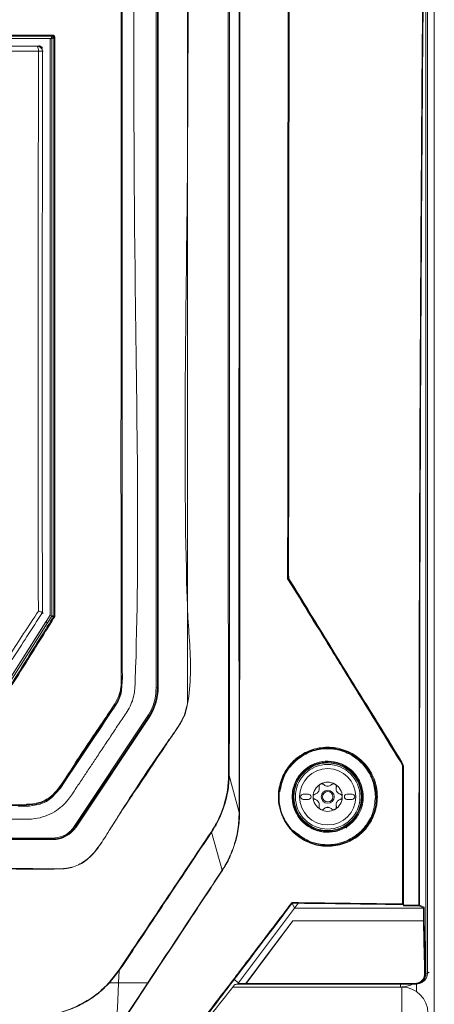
# Model space of a CAD drawing. Header units: millimetres. Extents: x 275 to 1254, y 266 to 807.
# Tile 24 of 41: x 431 to 511, y 511 to 700. Entities that reach past the tile are written whole.
import ezdxf

# ---------------------------------------------------------------- set-up
doc = ezdxf.new("R2010")
doc.units = ezdxf.units.MM
doc.header["$LTSCALE"] = 5

msp = doc.modelspace()

# ---------------------------------------------------------------- linework, layer by layer
at = {"color": 7, "linetype": 'Continuous', "lineweight": 15}
for p, q in [((510.88, 785.7), (510.88, 285.7)), ((457.38, 777.61), (457.38, 572.15)), ((457.65, 572.26), (457.65, 777.35)), ((457.79, 777.36), (457.79, 572.26)), ((437, 696.87), (349.77, 696.86)), ((437, 696.77), (437.32, 697.1)), ((437, 586.14), (437, 696.87)), ((437.33, 585.95), (437.33, 697.11)), ((437.72, 697.46), (437.72, 697.49)), ((482.8, 593.74), (482.87, 593.76)), ((482.8, 593.74), (482.8, 593.74)), ((483.17, 592.72), (483.1, 592.7)), ((483.1, 592.7), (483.1, 592.7)), ((435.53, 586.65), (435.7, 586.5)), ((435.53, 586.65), (435.53, 586.65)), ((436.24, 584.93), (437, 586.14)), ((422.15, 562.8), (436.2, 584.87)), ((422.18, 562.84), (436.24, 584.93)), ((422.36, 562.41), (436.52, 584.66)), ((436.2, 584.87), (436.24, 584.93)), ((436.2, 584.87), (436.52, 584.66)), ((436.52, 584.66), (437.33, 585.95)), ((437.33, 585.95), (436.95, 586.06)), ((457.65, 572.26), (457.38, 572.15)), ((455.7, 566.61), (441.66, 545.57)), ((441.88, 545.54), (455.92, 566.57)), ((456.05, 566.5), (442, 545.46)), ((455.92, 566.57), (455.7, 566.61)), ((504.59, 557.91), (504.66, 557.93)), ((504.96, 556.88), (504.88, 556.86)), ((504.95, 530.5), (504.96, 556.88)), ((471.46, 555.34), (473.34, 548.27)), ((499.35, 553.68), (499.74, 551.28)), ((486.68, 551.78), (485.68, 551.78)), ((485.68, 550.78), (486.68, 550.78)), ((495.08, 551.78), (494.08, 551.78)), ((494.08, 550.78), (495.08, 550.78)), ((499.7, 551.73), (499.7, 551.64)), ((441.88, 545.54), (441.66, 545.57)), ((437.5, 543.35), (349.27, 543.35)), ((349.27, 543.2), (437.5, 543.2)), ((437.5, 543.05), (349.27, 543.05)), ((437.5, 543.2), (437.5, 543.35)), ((437.5, 543.2), (437.5, 543.05)), ((484.03, 529.92), (473.24, 515.57)), ((483.57, 530.84), (483.57, 530.85)), ((483.57, 530.84), (484.03, 529.92)), ((484.71, 530.83), (483.57, 530.84)), ((484.03, 529.92), (484.55, 530.63)), ((484.71, 530.83), (484.55, 530.63)), ((484.74, 530.98), (504.77, 530.72)), ((504.88, 530.58), (504.88, 530.57)), ((508.79, 529.92), (508.77, 529.92)), ((508.79, 527.44), (508.79, 529.92)), ((508.94, 530.07), (508.94, 527.45)), ((474.71, 515.44), (483.68, 527.44)), ((483.68, 527.44), (508.79, 527.44)), ((508.79, 527.44), (508.79, 527.44)), ((448.39, 515.63), (450.21, 517.96)), ((450.31, 517.89), (448.46, 515.57)), ((450.19, 515.57), (450.31, 517.89)), ((472.41, 516.19), (473.24, 515.57)), ((509.15, 517.32), (509.26, 517.33)), ((509.26, 517.33), (509.59, 517.41)), ((448.46, 515.57), (450.19, 515.57)), ((449.72, 506.36), (455.79, 515.57)), ((455.86, 515.53), (449.78, 506.32)), ((472.14, 514.73), (504.64, 514.73)), ((504.38, 514.75), (472.16, 514.75)), ((472.5, 515.18), (472.99, 515.29)), ((474.48, 515.28), (472.98, 515.28)), ((473.24, 515.57), (473.14, 515.43)), ((473.14, 515.43), (474.66, 515.43)), ((474.54, 515.3), (474.61, 515.33)), ((507.17, 515.32), (474.59, 515.32)), ((474.71, 515.44), (507.17, 515.44)), ((497.68, 514.73), (497.68, 514.75)), ((497.88, 514.75), (497.88, 514.73)), ((504.64, 509.73), (504.64, 514.73)), ((507.17, 515.44), (507.17, 515.32)), ((507.46, 515.34), (507.56, 515.36)), ((508.56, 515.66), (508.82, 515.8))]:
    msp.add_line(p, q, dxfattribs=at)
at = {"color": 8, "linetype": 'Continuous', "lineweight": 15}
for p, q in [((437.27, 697.1), (437.5, 697.34)), ((434.54, 695.41), (434.72, 695.49)), ((435.7, 694.48), (435.54, 694.41)), ((490.46, 557.78), (490.48, 557.78)), ((490.48, 557.78), (490.48, 557.78)), ((490.48, 544.78), (490.46, 544.78)), ((490.48, 544.78), (490.48, 544.78)), ((509.59, 517.41), (509.88, 517.57)), ((504.38, 515.32), (504.38, 514.75)), ((507.48, 515.31), (507.48, 513.84))]:
    msp.add_line(p, q, dxfattribs=at)
at = {"color": 7, "linetype": 'Continuous', "lineweight": 15, "flags": 128}
for points in [[(509.59, 782.6), (509.59, 684.61), (509.59, 517.41)], [(450.88, 575.36), (450.88, 576.93), (450.88, 579.83), (450.88, 582.74), (450.88, 591.88), (450.88, 608.2), (450.88, 637.33), (450.88, 778.59)], [(509.26, 517.33), (509.26, 550.74), (509.26, 692.4), (509.26, 720.69), (509.26, 738.39), (509.26, 756.1), (509.26, 760.63)], [(430.87, 549.48), (433, 549.48), (435.1, 549.88), (436.29, 550.4), (437.36, 551.11), (439, 552.93), (440.43, 555.08), (441.76, 557.07), (443.05, 559), (444.34, 560.93), (444.97, 561.88), (445.6, 562.83), (446.23, 563.78), (446.87, 564.72), (447.5, 565.67), (448.13, 566.62), (448.76, 567.57), (449.4, 568.51), (449.78, 569.1), (450.09, 569.65), (450.36, 570.25), (450.58, 570.89), (450.74, 571.56), (450.88, 574.02), (450.88, 574.57)], [(468.04, 544.46), (469.06, 540.83), (470.08, 537.17)], [(508.77, 529.92), (499.06, 529.92), (484.03, 529.92)], [(504.88, 530.57), (504.95, 530.36), (504.96, 530.35)], [(508.77, 529.92), (508.73, 529.94), (508.59, 530), (508.02, 530.25), (507.89, 530.31)], [(508.04, 530.46), (508.47, 530.27), (508.92, 530.07), (508.94, 530.07)], [(474.66, 515.43), (479.35, 521.68), (483.68, 527.44)], [(509, 517.29), (509, 517.59), (508.97, 518.77), (508.87, 523.5), (508.79, 527.44)], [(508.94, 527.45), (508.94, 527.16), (508.97, 525.97), (509.07, 521.25), (509.15, 517.32)], [(449.72, 506.36), (450.02, 512.15), (450.19, 515.57)], [(472.53, 515.22), (472.55, 515.23), (472.65, 515.25), (473.03, 515.33), (473.07, 515.34), (473.07, 515.34)], [(474.59, 515.34), (474.6, 515.35), (474.64, 515.37), (474.66, 515.38), (474.67, 515.38)]]:
    msp.add_lwpolyline(points, dxfattribs=at)
at = {"color": 8, "linetype": 'Continuous', "lineweight": 15, "flags": 128}
for points in [[(437.7, 697.14), (437.69, 697.12), (437.63, 697.07), (437.47, 696.9)], [(437.47, 586.04), (437.54, 586.01), (437.7, 585.97)], [(490.24, 557.78), (490.24, 557.79), (490.24, 557.8), (490.24, 557.81), (490.24, 557.82), (490.24, 557.82)], [(490.24, 544.78), (490.24, 544.77), (490.24, 544.76), (490.24, 544.75), (490.24, 544.75), (490.24, 544.74)]]:
    msp.add_lwpolyline(points, dxfattribs=at)
at = {"color": 7, "linetype": 'Continuous', "lineweight": 15}
for radius in [6.5, 6.21, 5.41, 1.25, 1]:
    msp.add_circle((490.38, 551.28), radius, dxfattribs=at)
for centre, radius, start, end in [((435.94, 697.49), 1.57, 354.2239, 1.8788), ((437.86, 695.93), 1.22, 87.6444, 97.3939), ((433.46, 694.66), 1.31, 351.1146, 34.7572), ((434.54, 694.41), 1, 0.1367, 89.8881), ((434.9, 690.51), 3.96, 80.7096, 92.0559), ((484.8, 593.75), 2, 180.0429, 211.5494), ((484.8, 593.75), 2, 180.0063, 211.5821), ((436.72, 584.07), 2.03, 56.5707, 62.3676), ((437.85, 580.05), 5.92, 89.467, 91.472), ((447.41, 572.26), 10.23, 326.2624, 359.9966), ((447.41, 572.26), 10.38, 326.2622, 359.9966), ((457.76, 571.37), 0.896, 88.0539, 97.5743), ((455.48, 565.71), 0.972, 54.4996, 63.0299), ((490.38, 551.28), 6.54, 91.2236, 268.7764), ((489.82, 557.15), 0.915, 43.4773, 46.6988), ((490.38, 551.28), 6.5, 270.8796, 89.1204), ((504.4, 558.03), 0.227, 295.9641, 325.9988), ((504.79, 553.98), 2.88, 88.2025, 90.4121), ((490.38, 551.28), 2.8, 60, 120), ((490.38, 551.28), 2.8, 120, 180), ((490.38, 551.28), 2.03, 147.5089, 152.4911), ((487.7, 552.83), 1.07, 325.2504, 334.7496), ((490.38, 551.28), 2.03, 87.5089, 92.4911), ((490.38, 554.37), 1.07, 265.2504, 274.7496), ((490.38, 551.28), 2.8, 0, 60), ((490.38, 551.28), 2.03, 27.5089, 32.4911), ((493.06, 552.83), 1.07, 205.2504, 214.7496), ((485.68, 551.28), 0.5, 90, 270), ((486.68, 551.28), 0.5, 270, 90), ((490.38, 551.28), 2.8, 180, 240), ((490.38, 551.28), 2.03, 207.5089, 212.4911), ((487.7, 549.74), 1.07, 25.2504, 34.7496), ((490.38, 551.28), 2.8, 300, 0), ((490.38, 551.28), 2.03, 327.5089, 332.4911), ((493.06, 549.74), 1.07, 145.2504, 154.7496), ((494.08, 551.28), 0.5, 90, 270), ((495.08, 551.28), 0.5, 270, 90), ((490.38, 551.28), 2.8, 240, 300), ((490.38, 548.19), 1.07, 85.2504, 94.7496), ((490.38, 551.28), 2.03, 267.5089, 272.4911), ((437.5, 548.46), 5.27, 269.9858, 326.2479), ((437.5, 548.47), 5.41, 269.9853, 326.248), ((441.43, 544.67), 0.975, 54.514, 63.017), ((480, 555.26), 14.82, 314.8125, 315.0113), ((494.08, 546.07), 0.75, 220.4152, 270), ((507.74, 530.43), 0.188, 320.2632, 9.074), ((507.89, 530.46), 0.15, 270.5744, 359.7486), ((507.94, 553.15), 22.7, 269.9745, 270.247), ((472.15, 516.01), 0.318, 34.0439, 57.2758), ((509.03, 517.59), 0.299, 265.2891, 294.5518), ((449.33, 516.58), 1.34, 225.2155, 229.1686), ((454.85, 514.03), 1.8, 56.0315, 58.4004), ((504.38, 519.75), 5, 270, 297.5398), ((504.64, 509.73), 5, 0, 90)]:
    msp.add_arc(centre, radius, start, end, dxfattribs=at)
at = {"color": 8, "linetype": 'Continuous', "lineweight": 15}
for centre, radius, start, end in [((421.21, 529.18), 59.02, 73.8141, 74.0438), ((490.44, 557.72), 0.1, 89.4934, 141.1361), ((490.44, 544.85), 0.1, 218.8375, 270.533), ((507.27, 517.32), 1.99, 278.4157, 0.3212), ((507.59, 517.41), 2, 299.1344, 0.0445)]:
    msp.add_arc(centre, radius, start, end, dxfattribs=at)
at = {"color": 7, "linetype": 'Continuous', "lineweight": 15}
msp.add_ellipse((434.81, 694.69), major_axis=(0.611, 0.52), ratio=0.997228, start_param=6.023946, end_param=7.148154, dxfattribs=at)
for points, knots in [([(333.38, 778.84), (333.38, 739.51), (333.38, 682.87), (333.38, 618.62), (333.38, 592.7), (333.38, 583.09), (333.38, 580.1), (333.38, 577.1), (333.38, 574.1), (333.39, 571.06), (334.63, 567.82), (336.86, 564.86), (339.03, 561.5), (341.24, 558.22), (343.1, 555.41), (344.67, 553.09), (345.95, 551.04), (347.94, 548.85), (350.79, 547.33), (353.74, 546.91), (356.24, 546.99), (358.52, 546.97), (363.92, 546.98), (372.37, 546.98), (383.97, 546.98), (395.58, 546.98), (407.3, 546.98), (419.22, 546.96), (428.15, 547.03), (434.51, 546.93), (437.88, 548.14), (440.46, 550.46), (441.98, 552.93), (443.36, 554.96), (444.66, 556.91), (445.99, 558.91), (447.38, 560.99), (448.84, 563.16), (450.3, 565.4), (451.94, 567.68), (453.27, 570.44), (454.26, 597.73), (452.71, 666.78), (453.12, 735.3), (453.38, 778.84)], [0, 0, 0, 0, 0.210693, 0.303394, 0.344186, 0.349529, 0.354871, 0.360213, 0.365556, 0.370983, 0.376371, 0.383753, 0.390783, 0.397775, 0.404988, 0.40878, 0.412789, 0.417945, 0.424439, 0.429606, 0.433738, 0.437806, 0.441821, 0.462638, 0.483084, 0.503898, 0.524796, 0.545874, 0.567667, 0.572739, 0.579753, 0.586225, 0.590909, 0.595245, 0.599402, 0.603452, 0.60811, 0.612766, 0.617496, 0.622393, 0.627865, 0.633556, 0.767142, 1, 1, 1, 1]), ([(450.84, 778.33), (450.83, 763.22), (450.8, 732.98), (450.82, 687.58), (450.7, 642.14), (451.03, 605.67), (450.58, 583.17), (450.94, 574.78), (450.86, 571.76), (449.84, 569.27), (448.52, 567.35), (445.71, 563.4), (442.53, 558.63), (439.49, 553.7), (437.32, 551.09), (435, 549.87), (429.77, 549.45), (418.43, 549.91), (400.84, 549.64), (381.2, 549.75), (366.37, 549.65), (357.94, 549.74), (354.49, 549.64), (352.43, 549.75), (350.24, 550.58), (347.77, 552.77), (345.62, 556.2), (342.95, 560.53), (339.82, 564.89), (337.08, 568.65), (335.68, 572.81), (335.83, 576.94), (336.3, 592.94), (335.83, 620.62), (336.02, 659.78), (335.96, 699.32), (335.96, 738.84), (335.94, 765.17), (335.93, 778.33)], [0, 0, 0, 0, 0.082469, 0.164937, 0.247406, 0.329874, 0.363611, 0.369672, 0.375674, 0.379842, 0.38409, 0.388344, 0.406253, 0.415289, 0.419902, 0.424528, 0.429085, 0.448203, 0.486447, 0.52469, 0.555112, 0.567209, 0.570564, 0.573901, 0.578426, 0.582953, 0.591628, 0.600328, 0.610631, 0.620907, 0.625421, 0.634229, 0.643078, 0.712831, 0.784598, 0.856365, 0.928183, 1, 1, 1, 1]), ([(336.07, 778.34), (336.08, 765.18), (336.1, 738.85), (336.12, 699.33), (336.11, 659.79), (336.17, 620.61), (336, 593), (336.14, 577.74), (336.04, 574.51), (336.05, 572.07), (336.88, 569.59), (338.42, 567.36), (340.59, 564.28), (343, 560.56), (345.42, 557.03), (347.11, 554.34), (348.45, 552.32), (350.32, 550.72), (352.46, 549.89), (354.5, 549.82), (357.94, 549.85), (366.37, 549.84), (381.2, 549.89), (400.84, 549.8), (418.43, 550.05), (429.76, 549.6), (434.95, 550.02), (437.23, 551.21), (439.38, 553.79), (442.4, 558.72), (445.86, 563.74), (448.66, 567.91), (449.9, 569.85), (450.55, 571.45), (450.69, 573.14), (450.65, 575.34), (450.69, 583.2), (450.62, 605.65), (450.66, 642.15), (450.65, 687.58), (450.67, 732.99), (450.69, 763.23), (450.7, 778.34)], [0, 0, 0, 0, 0.0718737, 0.1437599, 0.2155833, 0.2874192, 0.3572325, 0.3660428, 0.3704607, 0.3748602, 0.3792862, 0.3844205, 0.389567, 0.3998516, 0.4085282, 0.4128741, 0.4172086, 0.4216468, 0.4260861, 0.4293879, 0.4327287, 0.4448364, 0.4752872, 0.513561, 0.5518466, 0.570983, 0.5754605, 0.5799975, 0.5845253, 0.5935694, 0.6114947, 0.6177389, 0.6209148, 0.6240656, 0.6270424, 0.6300387, 0.6360723, 0.6698387, 0.7523696, 0.8349195, 0.9174503, 1, 1, 1, 1]), ([(341.06, 541.01), (341.62, 540.32), (342.76, 538.94), (344.8, 537.93), (346.96, 537.44), (349.18, 537.42), (375.31, 538.12), (403.08, 537.82), (432.32, 537.38), (437.38, 537.3), (440.89, 537.62), (442.82, 538.23), (445.15, 540.06), (447.05, 542.62), (448.84, 545.53), (452.92, 552.04), (457.07, 558.3), (461.33, 564.24), (462.56, 566.18), (463.55, 569.24), (464.05, 573.39), (464, 579.11), (463.51, 584.83), (462.57, 613.07), (463.83, 677.26), (463.52, 739.52), (463.33, 777.36)], [0, 0, 0, 0, 0.007613, 0.015224, 0.019009, 0.026605, 0.03423, 0.244002, 0.264877, 0.285732, 0.287451, 0.295101, 0.302751, 0.312522, 0.322353, 0.332187, 0.37862, 0.386928, 0.395179, 0.398241, 0.414489, 0.430886, 0.447451, 0.463931, 0.674156, 1, 1, 1, 1]), ([(463.42, 777.35), (463.42, 777.25), (463.42, 776.75), (463.42, 774.66), (463.42, 766.27), (463.42, 732.73), (463.42, 665.61), (463.42, 604.98), (463.42, 569.77), (463.42, 569.77)], [0, 0, 0, 0, 0.001443, 0.007215, 0.030301, 0.122647, 0.492031, 1, 1, 1, 1, 1]), ([(471.31, 555.34), (471.31, 557.51), (471.31, 565.44), (471.27, 584.88), (471.26, 613.65), (471.25, 648.18), (471.24, 676.96), (471.25, 705.73), (471.25, 728.75), (471.27, 751.77), (471.28, 766.36), (471.29, 775.19), (471.3, 778.27)], [0, 0, 0, 0, 0.029201, 0.106648, 0.261541, 0.416434, 0.571328, 0.648775, 0.803668, 0.881115, 0.958561, 1, 1, 1, 1]), ([(471.48, 778.27), (471.48, 775.19), (471.48, 766.36), (471.48, 751.77), (471.48, 728.75), (471.47, 705.73), (471.47, 676.96), (471.47, 648.18), (471.48, 613.65), (471.48, 584.88), (471.48, 565.44), (471.46, 557.51), (471.46, 555.34), (471.46, 555.34)], [0, 0, 0, 0, 0.041453, 0.118897, 0.196342, 0.35123, 0.428675, 0.583564, 0.738453, 0.893341, 0.970786, 1, 1, 1, 1, 1]), ([(473.34, 548.27), (473.33, 567.01), (473.32, 597.27), (473.33, 639.04), (473.33, 667.82), (473.33, 693.71), (473.33, 716.72), (473.33, 739.71), (473.33, 760.16), (473.33, 772), (473.33, 778.09)], [0, 0, 0, 0, 0.24415, 0.394386, 0.544623, 0.61974, 0.732424, 0.845097, 0.920215, 1, 1, 1, 1]), ([(473.45, 778.1), (473.45, 777.74), (473.46, 771.65), (473.46, 759.81), (473.48, 739.71), (473.48, 716.72), (473.49, 693.72), (473.49, 667.83), (473.49, 639.04), (473.48, 597.27), (473.45, 567), (473.43, 548.27)], [0, 0, 0, 0, 0.004667, 0.079782, 0.154896, 0.267565, 0.380245, 0.455359, 0.60559, 0.755821, 1, 1, 1, 1]), ([(482.68, 593.14), (482.69, 608.61), (482.71, 639.55), (482.75, 683.76), (482.8, 725.76), (482.84, 756.55), (482.87, 774.07), (482.88, 778.34)], [0, 0, 0, 0, 0.2501644, 0.500409, 0.7155152, 0.9306724, 1, 1, 1, 1]), ([(483, 778.33), (482.99, 774.06), (482.96, 756.54), (482.92, 725.75), (482.87, 683.86), (482.83, 639.85), (482.81, 609.12), (482.8, 593.74)], [0, 0, 0, 0, 0.069555, 0.285368, 0.501232, 0.750577, 1, 1, 1, 1]), ([(507.93, 530.46), (507.93, 536.43), (507.93, 558.15), (508, 595.62), (508.19, 642.84), (508.47, 686.09), (508.79, 725.35), (509.03, 748.88), (509.15, 760.64)], [0, 0, 0, 0, 0.077743, 0.282717, 0.487709, 0.692682, 0.846341, 1, 1, 1, 1]), ([(509.26, 760.63), (509.14, 748.87), (508.9, 725.34), (508.58, 686.08), (508.3, 642.84), (508.11, 595.62), (508.04, 558.15), (508.04, 536.43), (508.04, 530.46)], [0, 0, 0, 0, 0.153659, 0.307318, 0.512291, 0.717283, 0.922257, 1, 1, 1, 1]), ([(482.87, 593.76), (482.88, 606.97), (482.89, 633.39), (482.93, 671.75), (482.97, 708.85), (483, 732.73), (483.02, 744.67)], [0, 0, 0, 0, 0.262215, 0.524491, 0.762223, 1, 1, 1, 1]), ([(349.26, 697.54), (356.62, 697.55), (371.33, 697.55), (387.26, 697.55), (400.62, 697.55), (415.32, 697.55), (428.82, 697.55), (437.51, 697.54)], [0, 0, 0, 0, 0.250189, 0.500378, 0.541185, 0.704415, 1, 1, 1, 1]), ([(437.5, 697.34), (430.16, 697.34), (415.47, 697.34), (393.41, 697.34), (371.34, 697.34), (356.62, 697.34), (349.26, 697.34)], [0, 0, 0, 0, 0.249769, 0.499622, 0.749769, 1, 1, 1, 1]), ([(437.7, 697.14), (437.7, 697.15), (437.7, 697.19), (437.67, 697.24), (437.63, 697.29), (437.57, 697.33), (437.52, 697.33), (437.5, 697.34)], [0, 0, 0, 0, 0.141817, 0.356377, 0.570941, 0.785467, 1, 1, 1, 1]), ([(437.91, 697.14), (437.91, 697.17), (437.9, 697.25), (437.85, 697.36), (437.76, 697.46), (437.64, 697.53), (437.55, 697.54), (437.51, 697.54)], [0, 0, 0, 0, 0.141773, 0.356356, 0.570898, 0.785448, 1, 1, 1, 1]), ([(437.69, 697.45), (437.7, 697.46), (437.72, 697.48), (437.72, 697.49), (437.72, 697.49)], [0, 0, 0, 0, 0.523729, 1, 1, 1, 1]), ([(437.7, 585.97), (437.71, 604.53), (437.73, 641.6), (437.71, 678.64), (437.7, 697.14)], [0, 0, 0, 0, 0.500614, 1, 1, 1, 1]), ([(437.91, 697.14), (437.92, 678.65), (437.93, 657.77), (437.92, 627.38), (437.92, 608.82), (437.91, 592.64), (437.9, 585.97)], [0, 0, 0, 0, 0.499383, 0.563513, 0.820038, 1, 1, 1, 1]), ([(434.76, 694.46), (431.21, 694.44), (424.12, 694.41), (413.35, 694.38), (402.52, 694.36), (392.49, 694.36), (383.29, 694.36), (373.86, 694.38), (363.39, 694.41), (355.8, 694.44), (352.01, 694.46)], [0, 0, 0, 0, 0.130151, 0.260302, 0.390454, 0.520605, 0.621033, 0.721461, 0.86073, 1, 1, 1, 1]), ([(352.23, 695.41), (355.45, 695.39), (361.91, 695.36), (371.75, 695.33), (381.67, 695.31), (391.93, 695.3), (402.47, 695.31), (413.23, 695.33), (423.96, 695.36), (431.01, 695.39), (434.54, 695.41)], [0, 0, 0, 0, 0.119179, 0.238359, 0.358878, 0.479397, 0.609334, 0.739699, 0.869635, 1, 1, 1, 1]), ([(434.75, 586.95), (434.74, 594.05), (434.72, 615.54), (434.72, 651.38), (434.75, 680.1), (434.76, 694.46)], [0, 0, 0, 0, 0.1982193, 0.5991107, 1, 1, 1, 1]), ([(435.54, 694.41), (435.53, 680.06), (435.5, 651.35), (435.5, 615.42), (435.52, 593.85), (435.53, 586.65)], [0, 0, 0, 0, 0.3998107, 0.7996216, 1, 1, 1, 1]), ([(482.68, 593.14), (482.68, 593.14), (482.7, 593.21), (482.73, 593.35), (482.77, 593.52), (482.79, 593.65), (482.8, 593.72), (482.8, 593.74), (482.8, 593.74)], [0, 0, 0, 0, 0.005672, 0.34775, 0.634657, 0.855783, 0.989817, 1, 1, 1, 1]), ([(482.87, 593.76), (482.89, 593.54), (482.92, 593.17), (483.1, 592.85), (483.17, 592.72)], [0, 0, 0, 0, 0.5966609, 1, 1, 1, 1]), ([(504.5, 557.83), (500.92, 563.62), (496.57, 570.65), (489.3, 582.42), (485.61, 588.4), (482.68, 593.14)], [0, 0, 0, 0, 0.492982, 0.598386, 1, 1, 1, 1]), ([(483.1, 592.7), (483.1, 592.7), (483.09, 592.72), (483.04, 592.77), (482.95, 592.86), (482.83, 592.99), (482.74, 593.09), (482.68, 593.14), (482.68, 593.14)], [0, 0, 0, 0, 0.010191, 0.144363, 0.365564, 0.652412, 0.994378, 1, 1, 1, 1]), ([(483.1, 592.7), (486.68, 586.89), (493.86, 575.27), (501.01, 563.7), (504.59, 557.91)], [0, 0, 0, 0, 0.499699, 1, 1, 1, 1]), ([(504.66, 557.93), (501.08, 563.71), (493.93, 575.28), (486.76, 586.91), (483.17, 592.72)], [0, 0, 0, 0, 0.499879, 1, 1, 1, 1]), ([(429.34, 578.62), (430.2, 579.95), (432.01, 582.73), (433.81, 585.5), (434.75, 586.95)], [0, 0, 0, 0, 0.477763, 1, 1, 1, 1]), ([(435.53, 586.65), (434.54, 585.12), (432.6, 582.11), (430.66, 579.1), (429.7, 577.62)], [0, 0, 0, 0, 0.5088823, 1, 1, 1, 1]), ([(434.75, 586.95), (434.75, 586.95), (434.85, 586.92), (435.05, 586.85), (435.3, 586.76), (435.48, 586.69), (435.51, 586.66), (435.53, 586.65)], [0, 0, 0, 0, 0.006417, 0.240418, 0.49838, 0.74905, 1, 1, 1, 1]), ([(422.61, 561.81), (423.78, 563.68), (426.26, 567.64), (430.71, 574.75), (434.56, 580.91), (437.1, 584.96), (437.66, 585.86)], [0, 0, 0, 0, 0.232444, 0.494346, 0.887239, 1, 1, 1, 1]), ([(437.84, 585.76), (437.28, 584.86), (434.74, 580.8), (430.89, 574.65), (426.44, 567.53), (423.95, 563.57), (422.79, 561.71)], [0, 0, 0, 0, 0.112761, 0.505654, 0.767556, 1, 1, 1, 1]), ([(437.7, 585.97), (437.69, 585.95), (437.69, 585.91), (437.67, 585.88), (437.66, 585.86)], [0, 0, 0, 0, 0.500038, 1, 1, 1, 1]), ([(437.84, 585.76), (437.86, 585.79), (437.89, 585.86), (437.9, 585.93), (437.9, 585.97)], [0, 0, 0, 0, 0.5000457, 1, 1, 1, 1]), ([(457.38, 572.15), (457.34, 571.5), (457.27, 570.19), (456.69, 568.3), (456.03, 567.17), (455.7, 566.61)], [0, 0, 0, 0, 0.333927, 0.667853, 1, 1, 1, 1]), ([(463.42, 569.77), (463.42, 569.77), (463.42, 569.09), (463.18, 567.4), (461.91, 564.96), (460.61, 563.23), (459.67, 561.81), (458.07, 559.42), (454.64, 554.23), (450.61, 548.45), (447.39, 543.17), (445.37, 540.15), (442.84, 538.19), (440.42, 537.45), (438.14, 537.41), (424.1, 537.74), (403.12, 537.37), (378.27, 537.5), (363.36, 537.41), (355.14, 537.54), (350.55, 537.37), (347.8, 537.29), (345.11, 537.71), (342.76, 538.98), (341.44, 540.2), (341.01, 540.98), (341.01, 540.98)], [0, 0, 0, 0, 0, 0.014451, 0.035902, 0.057673, 0.060586, 0.072238, 0.118847, 0.193015, 0.221959, 0.25072, 0.269747, 0.288754, 0.303336, 0.317968, 0.587533, 0.749252, 0.846273, 0.904478, 0.924119, 0.943733, 0.963015, 0.981049, 1, 1, 1, 1, 1]), ([(499.93, 551.28), (499.91, 550.87), (499.86, 549.43), (499.1, 547.01), (497.27, 544.43), (494.66, 542.57), (491.53, 541.65), (488.22, 541.83), (485.14, 543.14), (482.7, 545.4), (481.37, 547.96), (480.8, 550.69), (480.98, 553.49), (482.2, 556.43), (484.32, 558.82), (487.13, 560.41), (490.35, 560.98), (493.62, 560.44), (496.54, 558.82), (498.7, 556.31), (499.79, 553.64), (499.89, 551.92), (499.93, 551.28)], [0, 0, 0, 0, 0.020429, 0.071792, 0.123638, 0.176819, 0.231546, 0.287293, 0.34306, 0.397916, 0.451449, 0.484062, 0.536057, 0.588041, 0.640438, 0.693881, 0.748535, 0.804119, 0.859877, 0.914822, 0.968258, 1, 1, 1, 1]), ([(499.74, 551.28), (499.7, 551.91), (499.6, 553.59), (498.95, 555.19), (497.86, 557.02), (496.4, 558.7), (493.53, 560.3), (490.32, 560.83), (487.15, 560.26), (484.39, 558.7), (482.3, 556.35), (481.09, 553.45), (480.92, 550.7), (481.48, 548.01), (482.79, 545.49), (485.19, 543.26), (488.22, 541.98), (491.48, 541.8), (494.56, 542.71), (497.12, 544.54), (498.92, 547.07), (499.67, 549.46), (499.73, 550.88), (499.74, 551.28)], [0, 0, 0, 0, 0.031732, 0.084789, 0.085162, 0.140105, 0.195871, 0.251468, 0.306135, 0.359584, 0.411979, 0.463953, 0.515935, 0.548539, 0.60206, 0.656912, 0.712684, 0.768444, 0.823186, 0.876377, 0.928223, 0.979576, 1, 1, 1, 1]), ([(499.55, 551.28), (499.46, 552.28), (499.26, 554.34), (497.69, 557.12), (495.3, 559.27), (492.3, 560.47), (489.12, 560.59), (486.11, 559.66), (483.62, 557.81), (481.8, 555.26), (481.39, 553.25), (481.19, 552.24)], [0, 0, 0, 0, 0.1055615, 0.2173422, 0.3318509, 0.4472929, 0.5617062, 0.673864, 0.7835393, 0.8918492, 1, 1, 1, 1]), ([(483.55, 551.28), (483.58, 551.76), (483.66, 553), (484.16, 554.19), (484.96, 555.51), (486.03, 556.73), (488.14, 557.88), (490.49, 558.25), (492.79, 557.81), (494.79, 556.66), (496.29, 554.95), (497.16, 552.85), (497.29, 550.84), (496.87, 548.87), (495.9, 547.02), (494.13, 545.41), (491.92, 544.49), (489.56, 544.37), (487.33, 545.03), (485.46, 546.37), (484.14, 548.23), (483.61, 549.97), (483.57, 551), (483.55, 551.28)], [0, 0, 0, 0, 0.032936, 0.086145, 0.086471, 0.141292, 0.196977, 0.25266, 0.307426, 0.360756, 0.412775, 0.464337, 0.515909, 0.549065, 0.603281, 0.658775, 0.714628, 0.769856, 0.823876, 0.876649, 0.928589, 0.980378, 1, 1, 1, 1]), ([(483.67, 551.28), (483.68, 551), (483.72, 550), (484.25, 548.29), (485.54, 546.48), (487.37, 545.17), (489.55, 544.52), (491.85, 544.64), (494.01, 545.53), (495.74, 547.11), (496.69, 548.92), (497.1, 550.85), (496.98, 552.81), (496.13, 554.87), (494.66, 556.54), (492.71, 557.67), (490.45, 558.09), (488.15, 557.73), (486.1, 556.6), (484.56, 554.85), (483.78, 552.97), (483.7, 551.75), (483.67, 551.28)], [0, 0, 0, 0, 0.019614, 0.071387, 0.123318, 0.176097, 0.230135, 0.285388, 0.341261, 0.396761, 0.450964, 0.484104, 0.535648, 0.587189, 0.6392, 0.69254, 0.747327, 0.803034, 0.858734, 0.913555, 0.967074, 1, 1, 1, 1]), ([(490.44, 557.82), (490.44, 557.82), (490.44, 557.82), (490.41, 557.82), (490.37, 557.82), (490.31, 557.82), (490.26, 557.82), (490.24, 557.82)], [0, 0, 0, 0, 0.131325, 0.347177, 0.563853, 0.781575, 1, 1, 1, 1]), ([(504.5, 557.83), (504.56, 557.71), (504.73, 557.41), (504.76, 557.06), (504.77, 556.86)], [0, 0, 0, 0, 0.409514, 1, 1, 1, 1]), ([(504.88, 556.86), (504.87, 557.08), (504.83, 557.45), (504.66, 557.77), (504.59, 557.91)], [0, 0, 0, 0, 0.590682, 1, 1, 1, 1]), ([(504.66, 557.93), (504.74, 557.76), (504.92, 557.44), (504.94, 557.06), (504.96, 556.88)], [0, 0, 0, 0, 0.498778, 1, 1, 1, 1]), ([(504.77, 530.72), (504.77, 535.15), (504.77, 543.86), (504.77, 552.57), (504.77, 556.86)], [0, 0, 0, 0, 0.508034, 1, 1, 1, 1]), ([(504.88, 556.86), (504.88, 552.57), (504.88, 543.81), (504.88, 535.05), (504.88, 530.58)], [0, 0, 0, 0, 0.489233, 1, 1, 1, 1]), ([(467.96, 544.51), (468.36, 545.15), (469.54, 547.06), (470.7, 550.22), (471.25, 553.26), (471.3, 554.85), (471.31, 555.34)], [0, 0, 0, 0, 0.197255, 0.585113, 0.870849, 1, 1, 1, 1]), ([(471.46, 555.34), (471.44, 554.84), (471.37, 553.25), (470.81, 550.19), (469.63, 547.02), (468.44, 545.1), (468.04, 544.46)], [0, 0, 0, 0, 0.129295, 0.415199, 0.802934, 1, 1, 1, 1]), ([(471.46, 555.34), (471.44, 555.34), (471.42, 555.34), (471.37, 555.34), (471.34, 555.34), (471.31, 555.34)], [0, 0, 0, 0, 0.328359, 0.458893, 1, 1, 1, 1]), ([(471.46, 555.34), (471.46, 555.34), (471.46, 555.34), (471.46, 555.34), (471.46, 555.34)], [0, 0, 0, 0, 0.500969, 1, 1, 1, 1]), ([(488.58, 552.22), (488.5, 552.13), (488.36, 551.96), (488.13, 551.84), (488, 551.8), (487.98, 551.8)], [0, 0, 0, 0, 0.446533, 0.891933, 1, 1, 1, 1]), ([(488.73, 553.11), (488.75, 552.99), (488.79, 552.77), (488.73, 552.52), (488.68, 552.39), (488.67, 552.37)], [0, 0, 0, 0, 0.471268, 0.910052, 1, 1, 1, 1]), ([(488.98, 553.71), (488.97, 553.7), (488.91, 553.67), (488.82, 553.58), (488.74, 553.43), (488.7, 553.26), (488.72, 553.16), (488.73, 553.11)], [0, 0, 0, 0, 0.037508, 0.282673, 0.528336, 0.778936, 1, 1, 1, 1]), ([(489.62, 553.62), (489.58, 553.66), (489.48, 553.74), (489.3, 553.79), (489.13, 553.78), (489.02, 553.73), (488.98, 553.71)], [0, 0, 0, 0, 0.26488, 0.530067, 0.787648, 1, 1, 1, 1]), ([(490.29, 553.31), (490.18, 553.33), (489.95, 553.37), (489.74, 553.51), (489.64, 553.6), (489.62, 553.62)], [0, 0, 0, 0, 0.4465302, 0.8919278, 1, 1, 1, 1]), ([(491.13, 553.62), (491.05, 553.55), (490.87, 553.4), (490.62, 553.33), (490.49, 553.31), (490.47, 553.31)], [0, 0, 0, 0, 0.471266, 0.910047, 1, 1, 1, 1]), ([(491.78, 553.71), (491.77, 553.71), (491.71, 553.74), (491.59, 553.78), (491.42, 553.78), (491.26, 553.72), (491.17, 553.65), (491.13, 553.62)], [0, 0, 0, 0, 0.03751, 0.282663, 0.528355, 0.778928, 1, 1, 1, 1]), ([(492.03, 553.11), (492.04, 553.17), (492.06, 553.29), (492.01, 553.47), (491.91, 553.62), (491.82, 553.68), (491.78, 553.71)], [0, 0, 0, 0, 0.264882, 0.530072, 0.787635, 1, 1, 1, 1]), ([(492.09, 552.37), (492.05, 552.48), (491.98, 552.7), (491.99, 552.95), (492.02, 553.08), (492.03, 553.11)], [0, 0, 0, 0, 0.446537, 0.891951, 1, 1, 1, 1]), ([(492.78, 551.8), (492.67, 551.84), (492.46, 551.92), (492.27, 552.09), (492.19, 552.2), (492.18, 552.22)], [0, 0, 0, 0, 0.471293, 0.910058, 1, 1, 1, 1]), ([(499.55, 553.16), (499.61, 552.87), (499.7, 552.4), (499.7, 551.92), (499.7, 551.73)], [0, 0, 0, 0, 0.604952, 1, 1, 1, 1]), ([(483.77, 544.83), (484.59, 544.15), (486.25, 542.77), (489.4, 541.94), (492.57, 542.16), (495.46, 543.41), (497.71, 545.49), (499.25, 548.2), (499.45, 550.25), (499.55, 551.28)], [0, 0, 0, 0, 0.14574, 0.293695, 0.440543, 0.583984, 0.723336, 0.859855, 1, 1, 1, 1]), ([(487.98, 551.8), (487.92, 551.78), (487.8, 551.73), (487.67, 551.6), (487.59, 551.44), (487.58, 551.33), (487.58, 551.28)], [0, 0, 0, 0, 0.264874, 0.530054, 0.787642, 1, 1, 1, 1]), ([(487.58, 551.28), (487.58, 551.27), (487.58, 551.21), (487.61, 551.08), (487.7, 550.93), (487.83, 550.82), (487.93, 550.78), (487.98, 550.77)], [0, 0, 0, 0, 0.03751, 0.282649, 0.528352, 0.778923, 1, 1, 1, 1]), ([(487.98, 550.77), (488.08, 550.73), (488.3, 550.65), (488.49, 550.47), (488.56, 550.36), (488.58, 550.34)], [0, 0, 0, 0, 0.471271, 0.910022, 1, 1, 1, 1]), ([(488.67, 550.19), (488.7, 550.08), (488.78, 549.87), (488.77, 549.62), (488.74, 549.48), (488.73, 549.46)], [0, 0, 0, 0, 0.446537, 0.891951, 1, 1, 1, 1]), ([(492.03, 549.46), (492.01, 549.57), (491.97, 549.8), (492.03, 550.05), (492.08, 550.17), (492.09, 550.19)], [0, 0, 0, 0, 0.471268, 0.910052, 1, 1, 1, 1]), ([(492.18, 550.34), (492.25, 550.43), (492.4, 550.61), (492.63, 550.72), (492.76, 550.76), (492.78, 550.77)], [0, 0, 0, 0, 0.446523, 0.891945, 1, 1, 1, 1]), ([(493.18, 551.28), (493.18, 551.29), (493.18, 551.36), (493.15, 551.48), (493.06, 551.63), (492.93, 551.74), (492.83, 551.78), (492.78, 551.8)], [0, 0, 0, 0, 0.037511, 0.282652, 0.528359, 0.778935, 1, 1, 1, 1]), ([(492.78, 550.77), (492.84, 550.79), (492.95, 550.83), (493.09, 550.96), (493.17, 551.12), (493.17, 551.23), (493.18, 551.28)], [0, 0, 0, 0, 0.264887, 0.530062, 0.787646, 1, 1, 1, 1]), ([(488.73, 549.46), (488.72, 549.4), (488.7, 549.28), (488.75, 549.1), (488.85, 548.95), (488.94, 548.89), (488.98, 548.86)], [0, 0, 0, 0, 0.26492, 0.530068, 0.787663, 1, 1, 1, 1]), ([(488.98, 548.86), (488.99, 548.85), (489.04, 548.82), (489.17, 548.78), (489.34, 548.79), (489.5, 548.84), (489.58, 548.91), (489.62, 548.94)], [0, 0, 0, 0, 0.03751, 0.282664, 0.528345, 0.778928, 1, 1, 1, 1]), ([(489.62, 548.94), (489.71, 549.02), (489.89, 549.16), (490.13, 549.24), (490.27, 549.25), (490.29, 549.25)], [0, 0, 0, 0, 0.471271, 0.9100455, 1, 1, 1, 1]), ([(490.47, 549.25), (490.58, 549.23), (490.8, 549.19), (491.02, 549.06), (491.12, 548.96), (491.13, 548.94)], [0, 0, 0, 0, 0.446539, 0.891926, 1, 1, 1, 1]), ([(491.13, 548.94), (491.18, 548.9), (491.28, 548.83), (491.46, 548.78), (491.63, 548.79), (491.73, 548.84), (491.78, 548.86)], [0, 0, 0, 0, 0.2648966, 0.5300666, 0.7876376, 1, 1, 1, 1]), ([(491.78, 548.86), (491.79, 548.86), (491.84, 548.9), (491.94, 548.98), (492.02, 549.14), (492.06, 549.3), (492.04, 549.41), (492.03, 549.46)], [0, 0, 0, 0, 0.037507, 0.282643, 0.52834, 0.778898, 1, 1, 1, 1]), ([(470.08, 537.17), (470.19, 537.34), (470.85, 538.38), (471.91, 540.42), (472.89, 543.46), (473.31, 546.11), (473.33, 547.74), (473.34, 548.26), (473.34, 548.27)], [0, 0, 0, 0, 0.049469, 0.317489, 0.585433, 0.865229, 0.999297, 1, 1, 1, 1]), ([(473.43, 548.27), (473.42, 547.74), (473.38, 546.11), (472.95, 543.45), (471.96, 540.4), (470.9, 538.36), (470.23, 537.31), (470.13, 537.15)], [0, 0, 0, 0, 0.134784, 0.414706, 0.682613, 0.950559, 1, 1, 1, 1]), ([(473.34, 548.27), (473.34, 548.27), (473.34, 548.27), (473.34, 548.27), (473.34, 548.27), (473.34, 548.27), (473.34, 548.27), (473.34, 548.27)], [0, 0, 0, 0, 0.0561574, 0.129783, 0.2692096, 0.7652643, 1, 1, 1, 1]), ([(473.43, 548.27), (473.43, 548.27), (473.41, 548.27), (473.38, 548.27), (473.36, 548.27), (473.34, 548.27)], [0, 0, 0, 0, 0.199189, 0.472521, 1, 1, 1, 1]), ([(441.66, 545.57), (441.46, 545.31), (440.87, 544.53), (439.45, 543.58), (438.15, 543.43), (437.5, 543.35)], [0, 0, 0, 0, 0.201627, 0.600813, 1, 1, 1, 1]), ([(450.21, 517.96), (450.91, 519), (453.92, 523.51), (459.83, 532.36), (465.06, 540.17), (467.96, 544.51)], [0, 0, 0, 0, 0.117542, 0.509049, 1, 1, 1, 1]), ([(468.04, 544.46), (468.03, 544.47), (468.01, 544.48), (467.98, 544.5), (467.97, 544.51), (467.96, 544.51)], [0, 0, 0, 0, 0.4993613, 0.7892264, 1, 1, 1, 1]), ([(490.24, 544.74), (490.25, 544.74), (490.29, 544.74), (490.35, 544.74), (490.4, 544.74), (490.43, 544.74), (490.44, 544.74), (490.44, 544.75)], [0, 0, 0, 0, 0.132545, 0.350759, 0.568119, 0.784447, 1, 1, 1, 1]), ([(468.04, 544.46), (465.26, 540.3), (462.36, 535.95), (457.15, 528.13), (454.02, 523.44), (451.01, 518.93), (450.31, 517.89)], [0, 0, 0, 0, 0.47003, 0.490942, 0.882427, 1, 1, 1, 1]), ([(468.04, 544.46), (468.04, 544.46), (468.04, 544.46), (468.04, 544.46), (468.04, 544.46)], [0, 0, 0, 0, 0.497732, 1, 1, 1, 1]), ([(455.79, 515.57), (458.56, 519.75), (463.32, 526.96), (468.08, 534.15), (470.08, 537.17)], [0, 0, 0, 0, 0.579879, 1, 1, 1, 1]), ([(470.13, 537.15), (468.13, 534.12), (463.38, 526.92), (458.62, 519.71), (455.86, 515.53)], [0, 0, 0, 0, 0.420138, 1, 1, 1, 1]), ([(470.13, 537.15), (470.12, 537.15), (470.11, 537.16), (470.09, 537.17), (470.08, 537.17)], [0, 0, 0, 0, 0.407851, 1, 1, 1, 1]), ([(470.08, 537.17), (470.08, 537.17), (470.08, 537.17), (470.08, 537.17), (470.08, 537.17), (470.08, 537.17)], [0, 0, 0, 0, 0.370899, 0.858894, 1, 1, 1, 1]), ([(472.32, 516.28), (472.38, 516.36), (472.68, 516.76), (473.94, 518.42), (477.62, 523.25), (481.05, 527.75), (483.52, 531)], [0, 0, 0, 0, 0.016098, 0.080488, 0.33805, 1, 1, 1, 1]), ([(483.57, 530.85), (483.57, 530.85), (479.84, 525.97), (476.13, 521.08), (472.41, 516.19)], [0, 0, 0, 0, 0.000151, 1, 1, 1, 1]), ([(483.52, 531), (483.62, 530.99), (484.03, 530.99), (484.43, 530.98), (484.74, 530.98)], [0, 0, 0, 0, 0.240713, 1, 1, 1, 1]), ([(483.52, 531), (483.52, 530.99), (483.53, 530.97), (483.55, 530.94), (483.56, 530.9), (483.57, 530.86), (483.57, 530.85), (483.57, 530.85)], [0, 0, 0, 0, 0.012766, 0.304667, 0.546581, 0.773027, 1, 1, 1, 1]), ([(484.74, 530.98), (484.74, 530.96), (484.74, 530.92), (484.73, 530.88), (484.72, 530.84), (484.71, 530.83), (484.71, 530.83)], [0, 0, 0, 0, 0.250054, 0.499983, 0.749953, 1, 1, 1, 1]), ([(504.88, 530.57), (504.54, 530.57), (497.86, 530.67), (491.11, 530.75), (484.71, 530.83)], [0, 0, 0, 0, 0.051065, 1, 1, 1, 1]), ([(504.77, 530.72), (504.77, 530.72), (504.78, 530.71), (504.81, 530.68), (504.85, 530.63), (504.88, 530.59), (504.88, 530.58), (504.88, 530.58)], [0, 0, 0, 0, 0.010009, 0.193269, 0.542996, 0.796334, 1, 1, 1, 1]), ([(504.95, 530.5), (505.47, 530.49), (506.46, 530.48), (507.45, 530.46), (507.93, 530.46)], [0, 0, 0, 0, 0.5168288, 1, 1, 1, 1]), ([(504.96, 530.35), (504.96, 530.35), (504.95, 530.36), (504.95, 530.39), (504.95, 530.43), (504.95, 530.47), (504.95, 530.5), (504.95, 530.5)], [0, 0, 0, 0, 0.2339434, 0.4680252, 0.6971144, 0.9169031, 1, 1, 1, 1]), ([(507.89, 530.31), (507.41, 530.32), (506.43, 530.33), (505.45, 530.34), (504.96, 530.35)], [0, 0, 0, 0, 0.49017, 1, 1, 1, 1]), ([(508.79, 529.92), (508.8, 529.93), (508.83, 529.93), (508.87, 529.96), (508.91, 529.99), (508.93, 530.03), (508.94, 530.06), (508.94, 530.07), (508.94, 530.07)], [0, 0, 0, 0, 0.165831, 0.33064, 0.576119, 0.90181, 0.990627, 1, 1, 1, 1]), ([(508.94, 527.45), (508.94, 527.45), (508.94, 527.45), (508.93, 527.45), (508.92, 527.44), (508.88, 527.44), (508.84, 527.44), (508.8, 527.44), (508.79, 527.44)], [0, 0, 0, 0, 0.026988, 0.072585, 0.305326, 0.537246, 0.768581, 1, 1, 1, 1]), ([(472.41, 516.19), (470.58, 513.81), (465.11, 506.68), (459.47, 498.65), (454.52, 492.86), (452.61, 491.4), (450.5, 490.29), (447.62, 489.39), (443.97, 488.96), (439.67, 488.96), (435.36, 489.24), (426.36, 489.53), (412.65, 489.38), (394.22, 489.49), (375.79, 489.39), (361.97, 489.53), (352.73, 489.24), (348.07, 488.94), (343.41, 488.93), (339.57, 489.31), (336.62, 490.15), (334.58, 491.15), (332.71, 492.46), (329.78, 495.54), (324.04, 503.77), (318.37, 511.05), (314.36, 516.19)], [0, 0, 0, 0, 0.049323, 0.147913, 0.160974, 0.174033, 0.187075, 0.200121, 0.223561, 0.247152, 0.270917, 0.294596, 0.394954, 0.495411, 0.595868, 0.696226, 0.721826, 0.747506, 0.773028, 0.798411, 0.810836, 0.823262, 0.835733, 0.848193, 0.892794, 1, 1, 1, 1]), ([(314.45, 516.28), (318.46, 511.14), (324.14, 503.87), (329.87, 495.64), (332.78, 492.57), (334.64, 491.28), (336.66, 490.29), (339.59, 489.46), (343.42, 489.07), (348.07, 489.09), (352.73, 489.39), (361.96, 489.68), (375.79, 489.53), (394.23, 489.64), (412.66, 489.53), (426.37, 489.68), (435.36, 489.38), (439.67, 489.11), (443.97, 489.1), (447.6, 489.53), (450.46, 490.43), (452.55, 491.53), (454.44, 492.97), (459.38, 498.74), (465.01, 506.77), (470.49, 513.9), (472.32, 516.28)], [0, 0, 0, 0, 0.107352, 0.151981, 0.164319, 0.176668, 0.18898, 0.201291, 0.226671, 0.25219, 0.277868, 0.303465, 0.403981, 0.504596, 0.605211, 0.705727, 0.729396, 0.753151, 0.776732, 0.800162, 0.813088, 0.826012, 0.838949, 0.851888, 0.950609, 1, 1, 1, 1]), ([(450.21, 517.96), (450.22, 517.96), (450.23, 517.94), (450.27, 517.92), (450.3, 517.9), (450.31, 517.89)], [0, 0, 0, 0, 0.151722, 0.527085, 1, 1, 1, 1]), ([(450.31, 517.89), (450.31, 517.89), (450.31, 517.89), (450.31, 517.89), (450.31, 517.89)], [0, 0, 0, 0, 0.502807, 1, 1, 1, 1]), ([(509.15, 517.32), (509.14, 517.16), (509.12, 516.78), (508.88, 516.21), (508.43, 515.72), (507.91, 515.44), (507.48, 515.33), (507.26, 515.32), (507.17, 515.32)], [0, 0, 0, 0, 0.157054, 0.366798, 0.576581, 0.788038, 0.920356, 1, 1, 1, 1]), ([(507.17, 515.44), (507.38, 515.46), (507.79, 515.5), (508.34, 515.81), (508.75, 516.27), (508.98, 516.79), (508.99, 517.14), (509, 517.29)], [0, 0, 0, 0, 0.2114238, 0.4229274, 0.6327653, 0.8426944, 1, 1, 1, 1]), ([(433.68, 509.18), (434.91, 509.25), (437.23, 509.37), (440.54, 510.31), (443.47, 511.65), (446.16, 513.41), (447.64, 514.88), (448.39, 515.63)], [0, 0, 0, 0, 0.223919, 0.418567, 0.618636, 0.806804, 1, 1, 1, 1]), ([(448.46, 515.57), (447.72, 514.84), (446.22, 513.38), (443.55, 511.63), (440.58, 510.27), (437.27, 509.33), (434.92, 509.2), (433.68, 509.14)], [0, 0, 0, 0, 0.18857, 0.381667, 0.576249, 0.776247, 1, 1, 1, 1]), ([(455.79, 515.57), (454.87, 515.57), (452.99, 515.57), (451.14, 515.57), (450.19, 515.57)], [0, 0, 0, 0, 0.488851, 1, 1, 1, 1]), ([(459.66, 498.81), (459.72, 498.88), (460.01, 499.25), (461.21, 500.78), (465.43, 506.16), (469.43, 511.27), (472.52, 515.2), (472.53, 515.22)], [0, 0, 0, 0, 0.013385, 0.066926, 0.281088, 0.996301, 1, 1, 1, 1]), ([(473.07, 515.34), (473.06, 515.33), (473.04, 515.3), (473.01, 515.29), (472.99, 515.29)], [0, 0, 0, 0, 0.572472, 1, 1, 1, 1]), ([(473.07, 515.34), (473.09, 515.36), (473.11, 515.39), (473.13, 515.42), (473.14, 515.43)], [0, 0, 0, 0, 0.642587, 1, 1, 1, 1]), ([(474.59, 515.34), (474.58, 515.33), (474.55, 515.29), (474.5, 515.28), (474.48, 515.28), (474.48, 515.28), (474.48, 515.28)], [0, 0, 0, 0, 0.423982, 0.915836, 0.986461, 1, 1, 1, 1]), ([(474.66, 515.43), (474.64, 515.41), (474.62, 515.38), (474.6, 515.35), (474.59, 515.34)], [0, 0, 0, 0, 0.6328969, 1, 1, 1, 1]), ([(474.67, 515.38), (474.65, 515.36), (474.64, 515.34), (474.62, 515.34), (474.61, 515.34)], [0, 0, 0, 0, 0.889147, 1, 1, 1, 1]), ([(474.67, 515.38), (474.68, 515.4), (474.69, 515.42), (474.71, 515.44), (474.71, 515.44)], [0, 0, 0, 0, 0.872918, 1, 1, 1, 1]), ([(507.58, 515.37), (507.68, 515.38), (507.85, 515.39), (508.13, 515.48), (508.38, 515.54), (508.55, 515.65), (508.57, 515.67)], [0, 0, 0, 0, 0.387878, 0.751603, 0.976496, 1, 1, 1, 1])]:
    msp.add_open_spline(points, degree=3, knots=knots, dxfattribs=at)

doc.saveas('drawing.dxf')
